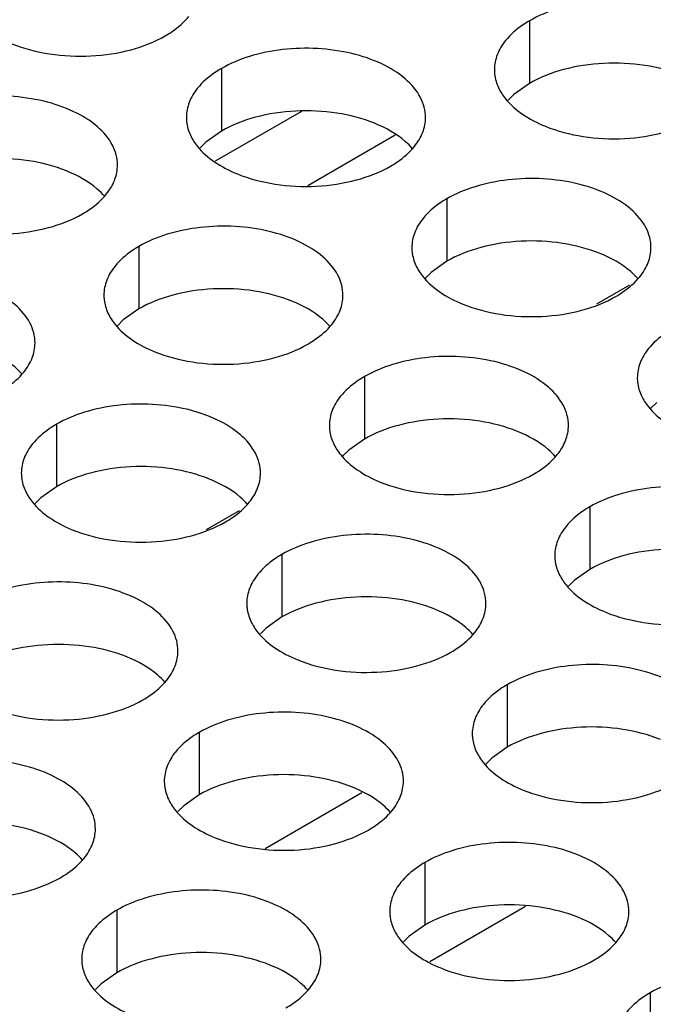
# Model space of a CAD drawing. Header units: inches. Extents: x 0 to 34, y 0 to 22.
# Tile 70 of 155: x 17.062 to 17.195, y 18.823 to 19.028. Entities that reach past the tile are written whole.
import ezdxf

# ---------------------------------------------------------------- set-up
doc = ezdxf.new("R2010")
doc.units = ezdxf.units.IN
doc.header["$LTSCALE"] = 1.87
doc.header["$MEASUREMENT"] = 0
doc.layers.get('0').update_dxf_attribs({"linetype": 'CONTINUOUS'})
doc.layers.add('02___PRT_ALL_AXES', color=7, linetype='CONTINUOUS')

msp = doc.modelspace()

# ---------------------------------------------------------------- linework, layer by layer
at = {"color": 7, "linetype": 'CONTINUOUS'}
for p, q in [((17.12104, 19.0092), (17.10302, 18.99879)), ((17.14067, 19.0042), (17.1224, 18.99365)), ((17.18965, 18.97286), (17.18275, 18.96888)), ((17.108, 18.92572), (17.1011, 18.92173)), ((17.11345, 18.85511), (17.13369, 18.8668)), ((17.1679, 18.843), (17.1479, 18.83145))]:
    msp.add_line(p, q, dxfattribs=at)
at = {"layer": '02___PRT_ALL_AXES', "color": 7, "linetype": 'CONTINUOUS'}
for p, q in [((17.16871, 19.02811), (17.16871, 19.01505)), ((17.10431, 19.01815), (17.10431, 19.00509)), ((17.16871, 19.01505), (17.16545, 19.01273)), ((17.16545, 19.01273), (17.16424, 19.01154)), ((17.10431, 19.00509), (17.10106, 19.00277)), ((17.10106, 19.00277), (17.09985, 19.00158)), ((17.15145, 18.99093), (17.15145, 18.97787)), ((17.08706, 18.98097), (17.08706, 18.96791)), ((17.15145, 18.97787), (17.1482, 18.97555)), ((17.1482, 18.97555), (17.14699, 18.97436)), ((17.08706, 18.96791), (17.0838, 18.96559)), ((17.0838, 18.96559), (17.08259, 18.9644)), ((17.1342, 18.95375), (17.1342, 18.94069)), ((17.19534, 18.94833), (17.19413, 18.94714)), ((17.0698, 18.94379), (17.0698, 18.93073)), ((17.1342, 18.94069), (17.13094, 18.93837)), ((17.13094, 18.93837), (17.12973, 18.93718)), ((17.0698, 18.93073), (17.06655, 18.92841)), ((17.06655, 18.92841), (17.06534, 18.92722)), ((17.18134, 18.92653), (17.18134, 18.91347)), ((17.11694, 18.91657), (17.11694, 18.90351)), ((17.18134, 18.91347), (17.17808, 18.91115)), ((17.17808, 18.91115), (17.17687, 18.90996)), ((17.11694, 18.90351), (17.11369, 18.90119)), ((17.11369, 18.90119), (17.11248, 18.9)), ((17.16408, 18.88935), (17.16408, 18.87629)), ((17.09969, 18.87939), (17.09969, 18.86633)), ((17.16408, 18.87629), (17.16083, 18.87397)), ((17.16083, 18.87397), (17.15962, 18.87278)), ((17.09969, 18.86633), (17.09643, 18.86401)), ((17.09643, 18.86401), (17.09522, 18.86282)), ((17.14683, 18.85217), (17.14683, 18.83911)), ((17.08243, 18.84221), (17.08243, 18.82915)), ((17.14683, 18.83911), (17.14357, 18.83679)), ((17.14357, 18.83679), (17.14236, 18.8356)), ((17.08243, 18.82915), (17.07918, 18.82683)), ((17.07918, 18.82683), (17.07797, 18.82564)), ((17.19397, 18.82495), (17.19397, 18.81189))]:
    msp.add_line(p, q, dxfattribs=at)
at = {"layer": '02___PRT_ALL_AXES', "color": 3, "linetype": 'CONTINUOUS'}
for points, knots in [([(17.21138, 19.0179), (17.21138, 19.01861), (17.2112, 19.02007), (17.21004, 19.02298), (17.20712, 19.02634), (17.2021, 19.02939), (17.19583, 19.03149), (17.18881, 19.03248), (17.18158, 19.03228), (17.17475, 19.03091), (17.17056, 19.02918), (17.16871, 19.02811)], [0, 0, 0, 0, 0.042883, 0.087524, 0.186914, 0.304219, 0.43794, 0.582356, 0.729558, 0.871282, 1, 1, 1, 1]), ([(17.09253, 19.02496), (17.09303, 19.02525), (17.09485, 19.02639), (17.09651, 19.02783), (17.09751, 19.02906)], [0, 0, 0, 0, 0.268123, 1, 1, 1, 1]), ([(17.16871, 19.02811), (17.16821, 19.02782), (17.16638, 19.02668), (17.16472, 19.02524), (17.16373, 19.02401)], [0, 0, 0, 0, 0.268123, 1, 1, 1, 1]), ([(17.06051, 19.02334), (17.06303, 19.02232), (17.06851, 19.02091), (17.07698, 19.0205), (17.08522, 19.02172), (17.09031, 19.02368), (17.09253, 19.02496)], [0, 0, 0, 0, 0.247189, 0.509885, 0.767301, 1, 1, 1, 1]), ([(17.16373, 19.02401), (17.163, 19.02311), (17.16183, 19.0212), (17.16139, 19.01897), (17.16139, 19.01792)], [0, 0, 0, 0, 0.520681, 1, 1, 1, 1]), ([(17.14699, 19.00793), (17.14699, 19.00865), (17.1468, 19.01011), (17.14565, 19.01302), (17.14273, 19.01638), (17.13771, 19.01943), (17.13144, 19.02153), (17.12441, 19.02251), (17.11718, 19.02232), (17.11035, 19.02095), (17.10616, 19.01922), (17.10431, 19.01815)], [0, 0, 0, 0, 0.042883, 0.087524, 0.186914, 0.304219, 0.43794, 0.582356, 0.729558, 0.871282, 1, 1, 1, 1]), ([(17.10431, 19.01815), (17.10381, 19.01786), (17.10198, 19.01671), (17.10032, 19.01527), (17.09933, 19.01404)], [0, 0, 0, 0, 0.268123, 1, 1, 1, 1]), ([(17.16139, 19.01792), (17.16139, 19.0176), (17.16146, 19.01631), (17.16183, 19.01505), (17.16224, 19.01417)], [0, 0, 0, 0, 0.245663, 1, 1, 1, 1]), ([(17.09933, 19.01404), (17.09861, 19.01315), (17.09743, 19.01123), (17.09699, 19.00901), (17.09699, 19.00795)], [0, 0, 0, 0, 0.520681, 1, 1, 1, 1]), ([(17.16224, 19.01417), (17.16263, 19.01333), (17.16401, 19.01119), (17.16732, 19.00832), (17.17036, 19.00676), (17.17205, 19.00608)], [0, 0, 0, 0, 0.215502, 0.580331, 1, 1, 1, 1]), ([(17.08259, 18.99797), (17.08259, 18.99868), (17.08241, 19.00014), (17.08125, 19.00305), (17.07833, 19.00642), (17.07331, 19.00946), (17.06704, 19.01156), (17.06002, 19.01255), (17.05279, 19.01235), (17.04596, 19.01099), (17.04177, 19.00926), (17.03992, 19.00819)], [0, 0, 0, 0, 0.042883, 0.087524, 0.186914, 0.304219, 0.43794, 0.582356, 0.729558, 0.871282, 1, 1, 1, 1]), ([(17.09699, 19.00795), (17.09699, 19.00764), (17.09706, 19.00635), (17.09743, 19.00509), (17.09784, 19.00421)], [0, 0, 0, 0, 0.245663, 1, 1, 1, 1]), ([(17.14465, 19.00184), (17.14537, 19.00274), (17.14655, 19.00465), (17.14699, 19.00688), (17.14699, 19.00793)], [0, 0, 0, 0, 0.520681, 1, 1, 1, 1]), ([(17.17205, 19.00608), (17.17456, 19.00506), (17.18005, 19.00365), (17.18852, 19.00324), (17.19675, 19.00446), (17.20185, 19.00642), (17.20406, 19.0077)], [0, 0, 0, 0, 0.247189, 0.509885, 0.767301, 1, 1, 1, 1]), ([(17.09784, 19.00421), (17.09823, 19.00336), (17.09961, 19.00123), (17.10292, 18.99836), (17.10597, 18.9968), (17.10765, 18.99612)], [0, 0, 0, 0, 0.215502, 0.580331, 1, 1, 1, 1]), ([(17.13967, 18.99774), (17.14017, 18.99803), (17.14199, 18.99917), (17.14365, 19.00062), (17.14465, 19.00184)], [0, 0, 0, 0, 0.268123, 1, 1, 1, 1]), ([(17.08025, 18.99188), (17.08097, 18.99278), (17.08215, 18.99469), (17.08259, 18.99691), (17.08259, 18.99797)], [0, 0, 0, 0, 0.520681, 1, 1, 1, 1]), ([(17.10765, 18.99612), (17.11017, 18.9951), (17.11565, 18.99369), (17.12412, 18.99328), (17.13236, 18.9945), (17.13745, 18.99646), (17.13967, 18.99774)], [0, 0, 0, 0, 0.247189, 0.509885, 0.767301, 1, 1, 1, 1]), ([(17.19413, 18.98072), (17.19413, 18.98143), (17.19394, 18.98289), (17.19279, 18.9858), (17.18987, 18.98916), (17.18485, 18.99221), (17.17858, 18.99431), (17.17155, 18.99529), (17.16433, 18.9951), (17.15749, 18.99373), (17.1533, 18.992), (17.15145, 18.99093)], [0, 0, 0, 0, 0.042883, 0.087524, 0.186914, 0.304219, 0.43794, 0.582356, 0.729558, 0.871282, 1, 1, 1, 1]), ([(17.07527, 18.98777), (17.07577, 18.98806), (17.0776, 18.98921), (17.07926, 18.99065), (17.08025, 18.99188)], [0, 0, 0, 0, 0.268123, 1, 1, 1, 1]), ([(17.15145, 18.99093), (17.15095, 18.99064), (17.14913, 18.9895), (17.14747, 18.98805), (17.14647, 18.98683)], [0, 0, 0, 0, 0.268123, 1, 1, 1, 1]), ([(17.04326, 18.98616), (17.04577, 18.98514), (17.05126, 18.98373), (17.05973, 18.98332), (17.06796, 18.98454), (17.07306, 18.9865), (17.07527, 18.98777)], [0, 0, 0, 0, 0.247189, 0.509885, 0.767301, 1, 1, 1, 1]), ([(17.14647, 18.98683), (17.14575, 18.98593), (17.14457, 18.98402), (17.14413, 18.98179), (17.14413, 18.98074)], [0, 0, 0, 0, 0.520681, 1, 1, 1, 1]), ([(17.12973, 18.97075), (17.12973, 18.97147), (17.12955, 18.97293), (17.1284, 18.97584), (17.12547, 18.9792), (17.12045, 18.98225), (17.11418, 18.98435), (17.10716, 18.98533), (17.09993, 18.98514), (17.0931, 18.98377), (17.08891, 18.98204), (17.08706, 18.98097)], [0, 0, 0, 0, 0.042883, 0.087524, 0.186914, 0.304219, 0.43794, 0.582356, 0.729558, 0.871282, 1, 1, 1, 1]), ([(17.08706, 18.98097), (17.08656, 18.98068), (17.08473, 18.97953), (17.08307, 18.97809), (17.08208, 18.97686)], [0, 0, 0, 0, 0.268123, 1, 1, 1, 1]), ([(17.14413, 18.98074), (17.14413, 18.98042), (17.1442, 18.97913), (17.14457, 18.97787), (17.14498, 18.97699)], [0, 0, 0, 0, 0.245663, 1, 1, 1, 1]), ([(17.19179, 18.97463), (17.19251, 18.97552), (17.19369, 18.97744), (17.19413, 18.97966), (17.19413, 18.98072)], [0, 0, 0, 0, 0.520681, 1, 1, 1, 1]), ([(17.08208, 18.97686), (17.08135, 18.97597), (17.08018, 18.97405), (17.07974, 18.97183), (17.07974, 18.97077)], [0, 0, 0, 0, 0.520681, 1, 1, 1, 1]), ([(17.14498, 18.97699), (17.14537, 18.97614), (17.14675, 18.97401), (17.15006, 18.97114), (17.15311, 18.96958), (17.15479, 18.9689)], [0, 0, 0, 0, 0.215502, 0.580331, 1, 1, 1, 1]), ([(17.06534, 18.96079), (17.06534, 18.9615), (17.06515, 18.96296), (17.064, 18.96587), (17.06108, 18.96923), (17.05606, 18.97228), (17.04979, 18.97438), (17.04276, 18.97537), (17.03554, 18.97517), (17.0287, 18.9738), (17.02451, 18.97208), (17.02266, 18.97101)], [0, 0, 0, 0, 0.042883, 0.087524, 0.186914, 0.304219, 0.43794, 0.582356, 0.729558, 0.871282, 1, 1, 1, 1]), ([(17.18681, 18.97052), (17.18731, 18.97081), (17.18913, 18.97196), (17.19079, 18.9734), (17.19179, 18.97463)], [0, 0, 0, 0, 0.268123, 1, 1, 1, 1]), ([(17.07974, 18.97077), (17.07974, 18.97046), (17.07981, 18.96917), (17.08018, 18.96791), (17.08059, 18.96703)], [0, 0, 0, 0, 0.245663, 1, 1, 1, 1]), ([(17.12739, 18.96466), (17.12812, 18.96556), (17.12929, 18.96747), (17.12973, 18.9697), (17.12973, 18.97075)], [0, 0, 0, 0, 0.520681, 1, 1, 1, 1]), ([(17.15479, 18.9689), (17.15731, 18.96788), (17.16279, 18.96647), (17.17126, 18.96606), (17.1795, 18.96728), (17.18459, 18.96924), (17.18681, 18.97052)], [0, 0, 0, 0, 0.247189, 0.509885, 0.767301, 1, 1, 1, 1]), ([(17.08059, 18.96703), (17.08098, 18.96618), (17.08236, 18.96405), (17.08567, 18.96118), (17.08871, 18.95962), (17.0904, 18.95894)], [0, 0, 0, 0, 0.215502, 0.580331, 1, 1, 1, 1]), ([(17.12241, 18.96056), (17.12291, 18.96085), (17.12474, 18.96199), (17.1264, 18.96344), (17.12739, 18.96466)], [0, 0, 0, 0, 0.268123, 1, 1, 1, 1]), ([(17.19859, 18.96371), (17.19809, 18.96343), (17.19627, 18.96228), (17.19461, 18.96084), (17.19361, 18.95961)], [0, 0, 0, 0, 0.268123, 1, 1, 1, 1]), ([(17.063, 18.9547), (17.06372, 18.95559), (17.0649, 18.95751), (17.06534, 18.95973), (17.06534, 18.96079)], [0, 0, 0, 0, 0.520681, 1, 1, 1, 1]), ([(17.0904, 18.95894), (17.09291, 18.95792), (17.0984, 18.95651), (17.10687, 18.9561), (17.1151, 18.95732), (17.1202, 18.95928), (17.12241, 18.96056)], [0, 0, 0, 0, 0.247189, 0.509885, 0.767301, 1, 1, 1, 1]), ([(17.19361, 18.95961), (17.19289, 18.95871), (17.19171, 18.9568), (17.19127, 18.95458), (17.19127, 18.95352)], [0, 0, 0, 0, 0.520681, 1, 1, 1, 1]), ([(17.17687, 18.94354), (17.17687, 18.94425), (17.17669, 18.94571), (17.17554, 18.94862), (17.17261, 18.95198), (17.16759, 18.95503), (17.16132, 18.95713), (17.1543, 18.95811), (17.14707, 18.95792), (17.14024, 18.95655), (17.13605, 18.95482), (17.1342, 18.95375)], [0, 0, 0, 0, 0.042883, 0.087524, 0.186914, 0.304219, 0.43794, 0.582356, 0.729558, 0.871282, 1, 1, 1, 1]), ([(17.05802, 18.95059), (17.05852, 18.95088), (17.06034, 18.95203), (17.062, 18.95347), (17.063, 18.9547)], [0, 0, 0, 0, 0.268123, 1, 1, 1, 1]), ([(17.1342, 18.95375), (17.1337, 18.95346), (17.13187, 18.95232), (17.13021, 18.95087), (17.12922, 18.94965)], [0, 0, 0, 0, 0.268123, 1, 1, 1, 1]), ([(17.19127, 18.95352), (17.19127, 18.9532), (17.19134, 18.95192), (17.19171, 18.95065), (17.19212, 18.94977)], [0, 0, 0, 0, 0.245663, 1, 1, 1, 1]), ([(17.12922, 18.94965), (17.12849, 18.94875), (17.12732, 18.94684), (17.12688, 18.94461), (17.12688, 18.94355)], [0, 0, 0, 0, 0.520681, 1, 1, 1, 1]), ([(17.19212, 18.94977), (17.19251, 18.94893), (17.19389, 18.9468), (17.1972, 18.94392), (17.20025, 18.94236), (17.20193, 18.94168)], [0, 0, 0, 0, 0.215502, 0.580331, 1, 1, 1, 1]), ([(17.11248, 18.93357), (17.11248, 18.93428), (17.11229, 18.93574), (17.11114, 18.93866), (17.10822, 18.94202), (17.1032, 18.94507), (17.09693, 18.94717), (17.0899, 18.94815), (17.08268, 18.94795), (17.07585, 18.94659), (17.07165, 18.94486), (17.0698, 18.94379)], [0, 0, 0, 0, 0.042883, 0.087524, 0.186914, 0.304219, 0.43794, 0.582356, 0.729558, 0.871282, 1, 1, 1, 1]), ([(17.0698, 18.94379), (17.0693, 18.9435), (17.06748, 18.94235), (17.06582, 18.94091), (17.06482, 18.93968)], [0, 0, 0, 0, 0.268123, 1, 1, 1, 1]), ([(17.12688, 18.94355), (17.12688, 18.94324), (17.12695, 18.94195), (17.12732, 18.94069), (17.12773, 18.93981)], [0, 0, 0, 0, 0.245663, 1, 1, 1, 1]), ([(17.17453, 18.93744), (17.17526, 18.93834), (17.17643, 18.94025), (17.17687, 18.94248), (17.17687, 18.94354)], [0, 0, 0, 0, 0.520681, 1, 1, 1, 1]), ([(17.06482, 18.93968), (17.0641, 18.93879), (17.06292, 18.93687), (17.06248, 18.93465), (17.06248, 18.93359)], [0, 0, 0, 0, 0.520681, 1, 1, 1, 1]), ([(17.12773, 18.93981), (17.12812, 18.93896), (17.1295, 18.93683), (17.13281, 18.93396), (17.13585, 18.9324), (17.13754, 18.93172)], [0, 0, 0, 0, 0.215502, 0.580331, 1, 1, 1, 1]), ([(17.16955, 18.93334), (17.17005, 18.93363), (17.17188, 18.93478), (17.17354, 18.93622), (17.17453, 18.93744)], [0, 0, 0, 0, 0.268123, 1, 1, 1, 1]), ([(17.06248, 18.93359), (17.06248, 18.93328), (17.06255, 18.93199), (17.06292, 18.93073), (17.06333, 18.92985)], [0, 0, 0, 0, 0.245663, 1, 1, 1, 1]), ([(17.11014, 18.92748), (17.11086, 18.92838), (17.11204, 18.93029), (17.11248, 18.93251), (17.11248, 18.93357)], [0, 0, 0, 0, 0.520681, 1, 1, 1, 1]), ([(17.13754, 18.93172), (17.14005, 18.9307), (17.14554, 18.92929), (17.15401, 18.92888), (17.16224, 18.9301), (17.16734, 18.93206), (17.16955, 18.93334)], [0, 0, 0, 0, 0.247189, 0.509885, 0.767301, 1, 1, 1, 1]), ([(17.22401, 18.91632), (17.22402, 18.91703), (17.22383, 18.91849), (17.22268, 18.9214), (17.21975, 18.92476), (17.21473, 18.92781), (17.20846, 18.92991), (17.20144, 18.9309), (17.19421, 18.9307), (17.18738, 18.92933), (17.18319, 18.9276), (17.18134, 18.92653)], [0, 0, 0, 0, 0.042883, 0.087524, 0.186914, 0.304219, 0.43794, 0.582356, 0.729558, 0.871282, 1, 1, 1, 1]), ([(17.06333, 18.92985), (17.06372, 18.929), (17.0651, 18.92687), (17.06841, 18.924), (17.07146, 18.92244), (17.07314, 18.92176)], [0, 0, 0, 0, 0.215502, 0.580331, 1, 1, 1, 1]), ([(17.10516, 18.92338), (17.10566, 18.92367), (17.10748, 18.92481), (17.10914, 18.92625), (17.11014, 18.92748)], [0, 0, 0, 0, 0.268123, 1, 1, 1, 1]), ([(17.18134, 18.92653), (17.18084, 18.92624), (17.17901, 18.9251), (17.17735, 18.92366), (17.17636, 18.92243)], [0, 0, 0, 0, 0.268123, 1, 1, 1, 1]), ([(17.07314, 18.92176), (17.07566, 18.92074), (17.08114, 18.91933), (17.08961, 18.91892), (17.09785, 18.92014), (17.10294, 18.9221), (17.10516, 18.92338)], [0, 0, 0, 0, 0.247189, 0.509885, 0.767301, 1, 1, 1, 1]), ([(17.17636, 18.92243), (17.17564, 18.92153), (17.17446, 18.91962), (17.17402, 18.91739), (17.17402, 18.91634)], [0, 0, 0, 0, 0.520681, 1, 1, 1, 1]), ([(17.15962, 18.90635), (17.15962, 18.90707), (17.15943, 18.90853), (17.15828, 18.91144), (17.15536, 18.9148), (17.15034, 18.91785), (17.14407, 18.91995), (17.13704, 18.92093), (17.12982, 18.92074), (17.12299, 18.91937), (17.11879, 18.91764), (17.11694, 18.91657)], [0, 0, 0, 0, 0.042883, 0.087524, 0.186914, 0.304219, 0.43794, 0.582356, 0.729558, 0.871282, 1, 1, 1, 1]), ([(17.11694, 18.91657), (17.11644, 18.91628), (17.11462, 18.91513), (17.11296, 18.91369), (17.11196, 18.91246)], [0, 0, 0, 0, 0.268123, 1, 1, 1, 1]), ([(17.17402, 18.91634), (17.17402, 18.91602), (17.17409, 18.91473), (17.17446, 18.91347), (17.17487, 18.91259)], [0, 0, 0, 0, 0.245663, 1, 1, 1, 1]), ([(17.11196, 18.91246), (17.11124, 18.91157), (17.11006, 18.90965), (17.10962, 18.90743), (17.10962, 18.90637)], [0, 0, 0, 0, 0.520681, 1, 1, 1, 1]), ([(17.17487, 18.91259), (17.17526, 18.91175), (17.17664, 18.90961), (17.17995, 18.90674), (17.18299, 18.90518), (17.18468, 18.9045)], [0, 0, 0, 0, 0.215502, 0.580331, 1, 1, 1, 1]), ([(17.09522, 18.89639), (17.09523, 18.8971), (17.09504, 18.89856), (17.09389, 18.90147), (17.09096, 18.90484), (17.08594, 18.90788), (17.07967, 18.90998), (17.07265, 18.91097), (17.06542, 18.91077), (17.05859, 18.90941), (17.0544, 18.90768), (17.05255, 18.90661)], [0, 0, 0, 0, 0.042883, 0.087524, 0.186914, 0.304219, 0.43794, 0.582356, 0.729558, 0.871282, 1, 1, 1, 1]), ([(17.10962, 18.90637), (17.10962, 18.90606), (17.10969, 18.90477), (17.11006, 18.90351), (17.11047, 18.90263)], [0, 0, 0, 0, 0.245663, 1, 1, 1, 1]), ([(17.15728, 18.90026), (17.158, 18.90116), (17.15918, 18.90307), (17.15962, 18.9053), (17.15962, 18.90635)], [0, 0, 0, 0, 0.520681, 1, 1, 1, 1]), ([(17.18468, 18.9045), (17.18719, 18.90348), (17.19268, 18.90207), (17.20115, 18.90166), (17.20938, 18.90288), (17.21448, 18.90484), (17.21669, 18.90612)], [0, 0, 0, 0, 0.247189, 0.509885, 0.767301, 1, 1, 1, 1]), ([(17.11047, 18.90263), (17.11086, 18.90178), (17.11224, 18.89965), (17.11556, 18.89678), (17.1186, 18.89522), (17.12028, 18.89454)], [0, 0, 0, 0, 0.215502, 0.580331, 1, 1, 1, 1]), ([(17.1523, 18.89616), (17.1528, 18.89645), (17.15463, 18.89759), (17.15629, 18.89904), (17.15728, 18.90026)], [0, 0, 0, 0, 0.268123, 1, 1, 1, 1]), ([(17.09288, 18.8903), (17.09361, 18.8912), (17.09478, 18.89311), (17.09522, 18.89533), (17.09522, 18.89639)], [0, 0, 0, 0, 0.520681, 1, 1, 1, 1]), ([(17.12028, 18.89454), (17.1228, 18.89352), (17.12828, 18.89211), (17.13676, 18.8917), (17.14499, 18.89292), (17.15008, 18.89488), (17.1523, 18.89616)], [0, 0, 0, 0, 0.247189, 0.509885, 0.767301, 1, 1, 1, 1]), ([(17.20676, 18.87914), (17.20676, 18.87985), (17.20657, 18.88131), (17.20542, 18.88422), (17.2025, 18.88758), (17.19748, 18.89063), (17.19121, 18.89273), (17.18418, 18.89371), (17.17696, 18.89352), (17.17013, 18.89215), (17.16593, 18.89042), (17.16408, 18.88935)], [0, 0, 0, 0, 0.042883, 0.087524, 0.186914, 0.304219, 0.43794, 0.582356, 0.729558, 0.871282, 1, 1, 1, 1]), ([(17.0879, 18.88619), (17.0884, 18.88648), (17.09023, 18.88763), (17.09189, 18.88907), (17.09288, 18.8903)], [0, 0, 0, 0, 0.268123, 1, 1, 1, 1]), ([(17.16408, 18.88935), (17.16358, 18.88906), (17.16176, 18.88792), (17.1601, 18.88647), (17.1591, 18.88525)], [0, 0, 0, 0, 0.268123, 1, 1, 1, 1]), ([(17.05589, 18.88458), (17.0584, 18.88356), (17.06389, 18.88215), (17.07236, 18.88174), (17.08059, 18.88296), (17.08569, 18.88492), (17.0879, 18.88619)], [0, 0, 0, 0, 0.247189, 0.509885, 0.767301, 1, 1, 1, 1]), ([(17.1591, 18.88525), (17.15838, 18.88435), (17.15721, 18.88244), (17.15676, 18.88021), (17.15676, 18.87916)], [0, 0, 0, 0, 0.520681, 1, 1, 1, 1]), ([(17.14237, 18.86917), (17.14237, 18.86989), (17.14218, 18.87134), (17.14103, 18.87426), (17.1381, 18.87762), (17.13308, 18.88067), (17.12681, 18.88277), (17.11979, 18.88375), (17.11256, 18.88356), (17.10573, 18.88219), (17.10154, 18.88046), (17.09969, 18.87939)], [0, 0, 0, 0, 0.042883, 0.087524, 0.186914, 0.304219, 0.43794, 0.582356, 0.729558, 0.871282, 1, 1, 1, 1]), ([(17.09969, 18.87939), (17.09919, 18.8791), (17.09736, 18.87795), (17.0957, 18.87651), (17.09471, 18.87528)], [0, 0, 0, 0, 0.268123, 1, 1, 1, 1]), ([(17.15676, 18.87916), (17.15676, 18.87884), (17.15683, 18.87755), (17.1572, 18.87629), (17.15761, 18.87541)], [0, 0, 0, 0, 0.245663, 1, 1, 1, 1]), ([(17.09471, 18.87528), (17.09399, 18.87439), (17.09281, 18.87247), (17.09237, 18.87025), (17.09237, 18.86919)], [0, 0, 0, 0, 0.520681, 1, 1, 1, 1]), ([(17.15761, 18.87541), (17.15801, 18.87456), (17.15938, 18.87243), (17.1627, 18.86956), (17.16574, 18.868), (17.16742, 18.86732)], [0, 0, 0, 0, 0.215502, 0.580331, 1, 1, 1, 1]), ([(17.07797, 18.85921), (17.07797, 18.85992), (17.07778, 18.86138), (17.07663, 18.86429), (17.07371, 18.86765), (17.06869, 18.8707), (17.06242, 18.8728), (17.05539, 18.87379), (17.04817, 18.87359), (17.04134, 18.87222), (17.03714, 18.8705), (17.03529, 18.86943)], [0, 0, 0, 0, 0.042883, 0.087524, 0.186914, 0.304219, 0.43794, 0.582356, 0.729558, 0.871282, 1, 1, 1, 1]), ([(17.09237, 18.86919), (17.09237, 18.86888), (17.09244, 18.86759), (17.09281, 18.86633), (17.09322, 18.86545)], [0, 0, 0, 0, 0.245663, 1, 1, 1, 1]), ([(17.14002, 18.86308), (17.14075, 18.86398), (17.14192, 18.86589), (17.14236, 18.86812), (17.14237, 18.86917)], [0, 0, 0, 0, 0.520681, 1, 1, 1, 1]), ([(17.16742, 18.86732), (17.16994, 18.8663), (17.17542, 18.86489), (17.1839, 18.86448), (17.19213, 18.8657), (17.19722, 18.86766), (17.19944, 18.86894)], [0, 0, 0, 0, 0.247189, 0.509885, 0.767301, 1, 1, 1, 1]), ([(17.09322, 18.86545), (17.09361, 18.8646), (17.09499, 18.86247), (17.0983, 18.8596), (17.10134, 18.85804), (17.10303, 18.85736)], [0, 0, 0, 0, 0.215502, 0.580331, 1, 1, 1, 1]), ([(17.13504, 18.85898), (17.13554, 18.85927), (17.13737, 18.86041), (17.13903, 18.86185), (17.14002, 18.86308)], [0, 0, 0, 0, 0.268123, 1, 1, 1, 1]), ([(17.07563, 18.85312), (17.07635, 18.85401), (17.07753, 18.85593), (17.07797, 18.85815), (17.07797, 18.85921)], [0, 0, 0, 0, 0.520681, 1, 1, 1, 1]), ([(17.10303, 18.85736), (17.10555, 18.85634), (17.11103, 18.85493), (17.1195, 18.85452), (17.12773, 18.85574), (17.13283, 18.8577), (17.13504, 18.85898)], [0, 0, 0, 0, 0.247189, 0.509885, 0.767301, 1, 1, 1, 1]), ([(17.18951, 18.84196), (17.18951, 18.84267), (17.18932, 18.84413), (17.18817, 18.84704), (17.18524, 18.8504), (17.18022, 18.85345), (17.17395, 18.85555), (17.16693, 18.85653), (17.1597, 18.85634), (17.15287, 18.85497), (17.14868, 18.85324), (17.14683, 18.85217)], [0, 0, 0, 0, 0.042883, 0.087524, 0.186914, 0.304219, 0.43794, 0.582356, 0.729558, 0.871282, 1, 1, 1, 1]), ([(17.07065, 18.84901), (17.07115, 18.8493), (17.07298, 18.85045), (17.07464, 18.85189), (17.07563, 18.85312)], [0, 0, 0, 0, 0.268123, 1, 1, 1, 1]), ([(17.14683, 18.85217), (17.14633, 18.85188), (17.1445, 18.85073), (17.14284, 18.84929), (17.14185, 18.84807)], [0, 0, 0, 0, 0.268123, 1, 1, 1, 1]), ([(17.03863, 18.8474), (17.04115, 18.84638), (17.04663, 18.84497), (17.05511, 18.84456), (17.06334, 18.84578), (17.06843, 18.84774), (17.07065, 18.84901)], [0, 0, 0, 0, 0.247189, 0.509885, 0.767301, 1, 1, 1, 1]), ([(17.14185, 18.84807), (17.14113, 18.84717), (17.13995, 18.84526), (17.13951, 18.84303), (17.13951, 18.84197)], [0, 0, 0, 0, 0.520681, 1, 1, 1, 1]), ([(17.12511, 18.83199), (17.12511, 18.8327), (17.12492, 18.83416), (17.12377, 18.83707), (17.12085, 18.84044), (17.11583, 18.84349), (17.10956, 18.84559), (17.10253, 18.84657), (17.09531, 18.84637), (17.08848, 18.84501), (17.08428, 18.84328), (17.08243, 18.84221)], [0, 0, 0, 0, 0.042883, 0.087524, 0.186914, 0.304219, 0.43794, 0.582356, 0.729558, 0.871282, 1, 1, 1, 1]), ([(17.08243, 18.84221), (17.08193, 18.84192), (17.08011, 18.84077), (17.07845, 18.83933), (17.07745, 18.8381)], [0, 0, 0, 0, 0.268123, 1, 1, 1, 1]), ([(17.13951, 18.84197), (17.13951, 18.84166), (17.13958, 18.84037), (17.13995, 18.83911), (17.14036, 18.83823)], [0, 0, 0, 0, 0.245663, 1, 1, 1, 1]), ([(17.18716, 18.83586), (17.18789, 18.83676), (17.18906, 18.83867), (17.18951, 18.8409), (17.18951, 18.84196)], [0, 0, 0, 0, 0.520681, 1, 1, 1, 1]), ([(17.07745, 18.8381), (17.07673, 18.83721), (17.07556, 18.83529), (17.07511, 18.83307), (17.07511, 18.83201)], [0, 0, 0, 0, 0.520681, 1, 1, 1, 1]), ([(17.14036, 18.83823), (17.14075, 18.83738), (17.14213, 18.83525), (17.14544, 18.83238), (17.14849, 18.83082), (17.15017, 18.83014)], [0, 0, 0, 0, 0.215502, 0.580331, 1, 1, 1, 1]), ([(17.18218, 18.83176), (17.18269, 18.83205), (17.18451, 18.8332), (17.18617, 18.83464), (17.18716, 18.83586)], [0, 0, 0, 0, 0.268123, 1, 1, 1, 1]), ([(17.07511, 18.83201), (17.07511, 18.8317), (17.07518, 18.83041), (17.07556, 18.82915), (17.07596, 18.82827)], [0, 0, 0, 0, 0.245663, 1, 1, 1, 1]), ([(17.12277, 18.8259), (17.12349, 18.8268), (17.12467, 18.82871), (17.12511, 18.83093), (17.12511, 18.83199)], [0, 0, 0, 0, 0.520681, 1, 1, 1, 1]), ([(17.15017, 18.83014), (17.15269, 18.82912), (17.15817, 18.82771), (17.16664, 18.8273), (17.17488, 18.82852), (17.17997, 18.83048), (17.18218, 18.83176)], [0, 0, 0, 0, 0.247189, 0.509885, 0.767301, 1, 1, 1, 1]), ([(17.07596, 18.82827), (17.07636, 18.82742), (17.07773, 18.82529), (17.08105, 18.82242), (17.08409, 18.82086), (17.08577, 18.82018)], [0, 0, 0, 0, 0.215502, 0.580331, 1, 1, 1, 1]), ([(17.23665, 18.81474), (17.23665, 18.81545), (17.23646, 18.81691), (17.23531, 18.81982), (17.23238, 18.82318), (17.22736, 18.82623), (17.22109, 18.82833), (17.21407, 18.82932), (17.20684, 18.82912), (17.20001, 18.82775), (17.19582, 18.82602), (17.19397, 18.82495)], [0, 0, 0, 0, 0.042883, 0.087524, 0.186914, 0.304219, 0.43794, 0.582356, 0.729558, 0.871282, 1, 1, 1, 1]), ([(17.11779, 18.8218), (17.11829, 18.82208), (17.12012, 18.82323), (17.12178, 18.82467), (17.12277, 18.8259)], [0, 0, 0, 0, 0.268123, 1, 1, 1, 1]), ([(17.19397, 18.82495), (17.19347, 18.82466), (17.19164, 18.82352), (17.18998, 18.82208), (17.18899, 18.82085)], [0, 0, 0, 0, 0.268123, 1, 1, 1, 1])]:
    msp.add_open_spline(points, degree=3, knots=knots, dxfattribs=at)
at = {"layer": '02___PRT_ALL_AXES', "color": 7, "linetype": 'CONTINUOUS'}
for points, knots in [([(17.20072, 19.01667), (17.19821, 19.01769), (17.19272, 19.0191), (17.18425, 19.01951), (17.17602, 19.01829), (17.17092, 19.01633), (17.16871, 19.01505)], [0, 0, 0, 0, 0.247189, 0.509885, 0.767301, 1, 1, 1, 1]), ([(17.13633, 19.00671), (17.13381, 19.00772), (17.12833, 19.00913), (17.11985, 19.00954), (17.11162, 19.00832), (17.10653, 19.00637), (17.10431, 19.00509)], [0, 0, 0, 0, 0.247189, 0.509885, 0.767301, 1, 1, 1, 1]), ([(17.1443, 19.00139), (17.14383, 19.00193), (17.14152, 19.00419), (17.13863, 19.00577), (17.13633, 19.00671)], [0, 0, 0, 0, 0.226307, 1, 1, 1, 1]), ([(17.07193, 18.99674), (17.06942, 18.99776), (17.06393, 18.99917), (17.05546, 18.99958), (17.04723, 18.99836), (17.04213, 18.9964), (17.03992, 18.99513)], [0, 0, 0, 0, 0.247189, 0.509885, 0.767301, 1, 1, 1, 1]), ([(17.07991, 18.99142), (17.07943, 18.99197), (17.07713, 18.99422), (17.07424, 18.99581), (17.07193, 18.99674)], [0, 0, 0, 0, 0.226307, 1, 1, 1, 1]), ([(17.18347, 18.97949), (17.18095, 18.9805), (17.17547, 18.98192), (17.167, 18.98233), (17.15876, 18.98111), (17.15367, 18.97915), (17.15145, 18.97787)], [0, 0, 0, 0, 0.247189, 0.509885, 0.767301, 1, 1, 1, 1]), ([(17.19145, 18.97417), (17.19097, 18.97472), (17.18866, 18.97697), (17.18577, 18.97856), (17.18347, 18.97949)], [0, 0, 0, 0, 0.226307, 1, 1, 1, 1]), ([(17.11907, 18.96952), (17.11656, 18.97054), (17.11107, 18.97195), (17.1026, 18.97236), (17.09437, 18.97114), (17.08927, 18.96919), (17.08706, 18.96791)], [0, 0, 0, 0, 0.247189, 0.509885, 0.767301, 1, 1, 1, 1]), ([(17.12705, 18.96421), (17.12657, 18.96475), (17.12427, 18.96701), (17.12138, 18.96859), (17.11907, 18.96952)], [0, 0, 0, 0, 0.226307, 1, 1, 1, 1]), ([(17.06266, 18.95424), (17.06218, 18.95479), (17.05987, 18.95704), (17.05698, 18.95863), (17.05468, 18.95956)], [0, 0, 0, 0, 0.226307, 1, 1, 1, 1]), ([(17.16621, 18.94231), (17.1637, 18.94332), (17.15821, 18.94474), (17.14974, 18.94514), (17.14151, 18.94393), (17.13641, 18.94197), (17.1342, 18.94069)], [0, 0, 0, 0, 0.247189, 0.509885, 0.767301, 1, 1, 1, 1]), ([(17.17419, 18.93699), (17.17371, 18.93754), (17.17141, 18.93979), (17.16852, 18.94137), (17.16621, 18.94231)], [0, 0, 0, 0, 0.226307, 1, 1, 1, 1]), ([(17.10182, 18.93234), (17.0993, 18.93336), (17.09382, 18.93477), (17.08535, 18.93518), (17.07711, 18.93396), (17.07202, 18.932), (17.0698, 18.93073)], [0, 0, 0, 0, 0.247189, 0.509885, 0.767301, 1, 1, 1, 1]), ([(17.1098, 18.92703), (17.10932, 18.92757), (17.10701, 18.92983), (17.10412, 18.93141), (17.10182, 18.93234)], [0, 0, 0, 0, 0.226307, 1, 1, 1, 1]), ([(17.21336, 18.91509), (17.21084, 18.91611), (17.20535, 18.91752), (17.19688, 18.91793), (17.18865, 18.91671), (17.18355, 18.91475), (17.18134, 18.91347)], [0, 0, 0, 0, 0.247189, 0.509885, 0.767301, 1, 1, 1, 1]), ([(17.14896, 18.90512), (17.14644, 18.90614), (17.14096, 18.90755), (17.13249, 18.90796), (17.12425, 18.90674), (17.11916, 18.90479), (17.11694, 18.90351)], [0, 0, 0, 0, 0.247189, 0.509885, 0.767301, 1, 1, 1, 1]), ([(17.15694, 18.89981), (17.15646, 18.90035), (17.15415, 18.90261), (17.15126, 18.90419), (17.14896, 18.90512)], [0, 0, 0, 0, 0.226307, 1, 1, 1, 1]), ([(17.08457, 18.89516), (17.08205, 18.89618), (17.07656, 18.89759), (17.06809, 18.898), (17.05986, 18.89678), (17.05476, 18.89482), (17.05255, 18.89355)], [0, 0, 0, 0, 0.247189, 0.509885, 0.767301, 1, 1, 1, 1]), ([(17.09254, 18.88984), (17.09206, 18.89039), (17.08976, 18.89264), (17.08687, 18.89423), (17.08457, 18.89516)], [0, 0, 0, 0, 0.226307, 1, 1, 1, 1]), ([(17.1961, 18.87791), (17.19358, 18.87892), (17.1881, 18.88034), (17.17963, 18.88074), (17.17139, 18.87953), (17.1663, 18.87757), (17.16408, 18.87629)], [0, 0, 0, 0, 0.247189, 0.509885, 0.767301, 1, 1, 1, 1]), ([(17.13171, 18.86794), (17.12919, 18.86896), (17.1237, 18.87037), (17.11523, 18.87078), (17.107, 18.86956), (17.1019, 18.86761), (17.09969, 18.86633)], [0, 0, 0, 0, 0.247189, 0.509885, 0.767301, 1, 1, 1, 1]), ([(17.13968, 18.86263), (17.1392, 18.86317), (17.1369, 18.86543), (17.13401, 18.86701), (17.13171, 18.86794)], [0, 0, 0, 0, 0.226307, 1, 1, 1, 1]), ([(17.06731, 18.85798), (17.06479, 18.859), (17.05931, 18.86041), (17.05084, 18.86082), (17.0426, 18.8596), (17.03751, 18.85764), (17.03529, 18.85636)], [0, 0, 0, 0, 0.247189, 0.509885, 0.767301, 1, 1, 1, 1]), ([(17.07529, 18.85266), (17.07481, 18.85321), (17.0725, 18.85546), (17.06961, 18.85705), (17.06731, 18.85798)], [0, 0, 0, 0, 0.226307, 1, 1, 1, 1]), ([(17.17885, 18.84073), (17.17633, 18.84174), (17.17085, 18.84316), (17.16237, 18.84356), (17.15414, 18.84235), (17.14904, 18.84039), (17.14683, 18.83911)], [0, 0, 0, 0, 0.247189, 0.509885, 0.767301, 1, 1, 1, 1]), ([(17.18682, 18.83541), (17.18634, 18.83596), (17.18404, 18.83821), (17.18115, 18.83979), (17.17885, 18.84073)], [0, 0, 0, 0, 0.226307, 1, 1, 1, 1]), ([(17.11445, 18.83076), (17.11193, 18.83178), (17.10645, 18.83319), (17.09798, 18.8336), (17.08974, 18.83238), (17.08465, 18.83042), (17.08243, 18.82915)], [0, 0, 0, 0, 0.247189, 0.509885, 0.767301, 1, 1, 1, 1]), ([(17.12243, 18.82545), (17.12195, 18.82599), (17.11964, 18.82825), (17.11676, 18.82983), (17.11445, 18.83076)], [0, 0, 0, 0, 0.226307, 1, 1, 1, 1])]:
    msp.add_open_spline(points, degree=3, knots=knots, dxfattribs=at)

doc.saveas('drawing.dxf')
